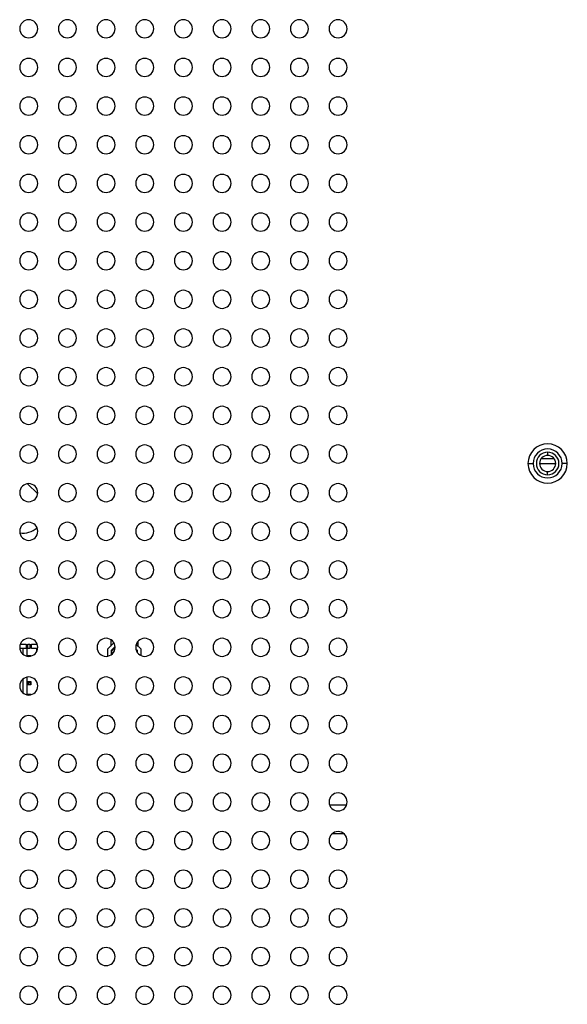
# Model space of a CAD drawing. Header units: millimetres. Extents: x 0 to 1118, y 0 to 864.
# Tile 107 of 256: x 1033 to 1050, y 344 to 374. Entities that reach past the tile are written whole.
import ezdxf

# ---------------------------------------------------------------- set-up
doc = ezdxf.new("R2010")
doc.units = ezdxf.units.MM

msp = doc.modelspace()

# ---------------------------------------------------------------- linework, layer by layer
at = {"color": 7, "linetype": 'Continuous', "lineweight": 25}
for p, q in [((1049.1555, 360.6383), (1049.1555, 360.5383)), ((1048.5455, 360.2883), (1048.7055, 360.2883)), ((1048.9055, 360.2879), (1049.4055, 360.2879)), ((1049.1555, 359.9383), (1049.1555, 360.0383)), ((1049.7655, 360.2883), (1049.6055, 360.2883)), ((1033.3332, 359.3453), (1033.0192, 359.6593)), ((1035.599, 354.8103), (1035.599, 354.8222)), ((1035.599, 354.8103), (1035.599, 354.6203)), ((1032.7764, 354.5603), (1032.981, 354.5603)), ((1032.981, 354.6703), (1032.7899, 354.6703)), ((1032.875, 354.5603), (1032.875, 354.3677)), ((1032.981, 354.6703), (1032.981, 354.5603)), ((1032.981, 354.6703), (1033.031, 354.6703)), ((1033.031, 354.5603), (1032.981, 354.5603)), ((1033.003, 354.3067), (1033.003, 354.5603)), ((1033.031, 354.5603), (1033.031, 354.6703)), ((1033.091, 354.6703), (1033.031, 354.6703)), ((1033.031, 354.5603), (1033.091, 354.5603)), ((1033.091, 354.6703), (1033.091, 354.5603)), ((1033.091, 354.6703), (1033.141, 354.6703)), ((1033.141, 354.5603), (1033.091, 354.5603)), ((1033.141, 354.5603), (1033.141, 354.6703)), ((1033.3212, 354.6703), (1033.141, 354.6703)), ((1033.141, 354.5603), (1033.311, 354.5603)), ((1033.311, 354.467), (1033.311, 354.5603)), ((1035.6989, 354.7202), (1035.509, 354.5303)), ((1035.509, 354.3068), (1035.509, 354.5303)), ((1035.619, 354.4903), (1035.7345, 354.6058)), ((1035.7351, 354.5664), (1035.639, 354.4703)), ((1036.3806, 354.5287), (1036.419, 354.4903)), ((1036.529, 354.5303), (1036.3897, 354.6696)), ((1036.439, 354.7592), (1036.439, 354.6203)), ((1036.529, 354.5303), (1036.529, 354.3319)), ((1033.021, 354.3163), (1033.0348, 354.3025)), ((1033.121, 354.3163), (1033.021, 354.3163)), ((1033.021, 354.3163), (1033.021, 354.3038)), ((1033.1122, 354.3075), (1033.121, 354.3163)), ((1033.121, 354.3094), (1033.121, 354.3163)), ((1035.639, 354.4703), (1035.619, 354.4903)), ((1035.619, 354.3543), (1035.619, 354.4903)), ((1035.639, 354.3702), (1035.639, 354.4703)), ((1036.399, 354.4703), (1036.3984, 354.4709)), ((1036.419, 354.4903), (1036.399, 354.4703)), ((1036.399, 354.4703), (1036.399, 354.4695)), ((1036.419, 354.4903), (1036.419, 354.4319)), ((1032.875, 353.5957), (1032.875, 353.1677)), ((1033.003, 353.1067), (1033.003, 353.6567)), ((1035.599, 353.6222), (1035.599, 353.6203)), ((1035.6021, 353.6203), (1035.599, 353.6203)), ((1033.021, 353.5163), (1033.0397, 353.4975)), ((1033.021, 353.5163), (1033.121, 353.5163)), ((1033.021, 353.5163), (1033.021, 353.4162)), ((1033.0397, 353.435), (1033.021, 353.4162)), ((1033.121, 353.4162), (1033.021, 353.4162)), ((1033.0397, 353.4975), (1033.1022, 353.4975)), ((1033.0397, 353.4975), (1033.0397, 353.435)), ((1033.0397, 353.435), (1033.1022, 353.435)), ((1033.121, 353.5163), (1033.1022, 353.4975)), ((1033.1022, 353.4975), (1033.1022, 353.435)), ((1033.1022, 353.435), (1033.121, 353.4162)), ((1033.121, 353.5163), (1033.121, 353.4162)), ((1033.021, 353.1163), (1033.0348, 353.1025)), ((1033.121, 353.1163), (1033.021, 353.1163)), ((1033.021, 353.1163), (1033.021, 353.1038)), ((1033.1122, 353.1075), (1033.121, 353.1163)), ((1033.121, 353.1094), (1033.121, 353.1163)), ((1033.311, 353.267), (1033.311, 353.2703)), ((1033.311, 353.2703), (1033.3124, 353.2703)), ((1042.3906, 349.6911), (1042.9205, 349.6911)), ((1042.8414, 348.7911), (1042.4696, 348.7911))]:
    msp.add_line(p, q, dxfattribs=at)
at = {"color": 8, "linetype": 'Continuous', "lineweight": 25}
for p, q in [((1049.3629, 360.4279), (1048.9481, 360.4279)), ((1035.599, 354.8103), (1035.6172, 354.8103))]:
    msp.add_line(p, q, dxfattribs=at)
at = {"color": 7, "linetype": 'Continuous', "lineweight": 25}
for centre, radius, start, end in [((1033.0555, 373.7817), 0.28, 0, 180), ((1034.2555, 373.7817), 0.28, 0, 180), ((1035.4555, 373.7817), 0.28, 0, 180), ((1036.6555, 373.7817), 0.28, 0, 180), ((1037.8555, 373.7817), 0.28, 0, 180), ((1039.0555, 373.7817), 0.28, 0, 180), ((1040.2555, 373.7817), 0.28, 0, 180), ((1041.4555, 373.7817), 0.28, 0, 180), ((1042.6555, 373.7817), 0.28, 0, 180), ((1033.0555, 373.7817), 0.28, 180, 0), ((1034.2555, 373.7817), 0.28, 180, 0), ((1035.4555, 373.7817), 0.28, 180, 0), ((1036.6555, 373.7817), 0.28, 180, 0), ((1037.8555, 373.7817), 0.28, 180, 0), ((1039.0555, 373.7817), 0.28, 180, 0), ((1040.2555, 373.7817), 0.28, 180, 0), ((1041.4555, 373.7817), 0.28, 180, 0), ((1042.6555, 373.7817), 0.28, 180, 0), ((1033.0555, 372.5817), 0.28, 0, 180), ((1034.2555, 372.5817), 0.28, 0, 180), ((1035.4555, 372.5817), 0.28, 0, 180), ((1036.6555, 372.5817), 0.28, 0, 180), ((1037.8555, 372.5817), 0.28, 0, 180), ((1039.0555, 372.5817), 0.28, 0, 180), ((1040.2555, 372.5817), 0.28, 0, 180), ((1041.4555, 372.5817), 0.28, 0, 180), ((1042.6555, 372.5817), 0.28, 0, 180), ((1033.0555, 372.5817), 0.28, 180, 0), ((1034.2555, 372.5817), 0.28, 180, 0), ((1035.4555, 372.5817), 0.28, 180, 0), ((1036.6555, 372.5817), 0.28, 180, 0), ((1037.8555, 372.5817), 0.28, 180, 0), ((1039.0555, 372.5817), 0.28, 180, 0), ((1040.2555, 372.5817), 0.28, 180, 0), ((1041.4555, 372.5817), 0.28, 180, 0), ((1042.6555, 372.5817), 0.28, 180, 0), ((1033.0555, 371.3817), 0.28, 0, 180), ((1034.2555, 371.3817), 0.28, 0, 180), ((1035.4555, 371.3817), 0.28, 0, 180), ((1036.6555, 371.3817), 0.28, 0, 180), ((1037.8555, 371.3817), 0.28, 0, 180), ((1039.0555, 371.3817), 0.28, 0, 180), ((1040.2555, 371.3817), 0.28, 0, 180), ((1041.4555, 371.3817), 0.28, 0, 180), ((1042.6555, 371.3817), 0.28, 0, 180), ((1033.0555, 371.3817), 0.28, 180, 0), ((1034.2555, 371.3817), 0.28, 180, 0), ((1035.4555, 371.3817), 0.28, 180, 0), ((1036.6555, 371.3817), 0.28, 180, 0), ((1037.8555, 371.3817), 0.28, 180, 0), ((1039.0555, 371.3817), 0.28, 180, 0), ((1040.2555, 371.3817), 0.28, 180, 0), ((1041.4555, 371.3817), 0.28, 180, 0), ((1042.6555, 371.3817), 0.28, 180, 0), ((1033.0555, 370.1817), 0.28, 0, 180), ((1034.2555, 370.1817), 0.28, 0, 180), ((1035.4555, 370.1817), 0.28, 0, 180), ((1036.6555, 370.1817), 0.28, 0, 180), ((1037.8555, 370.1817), 0.28, 0, 180), ((1039.0555, 370.1817), 0.28, 0, 180), ((1040.2555, 370.1817), 0.28, 0, 180), ((1041.4555, 370.1817), 0.28, 0, 180), ((1042.6555, 370.1817), 0.28, 0, 180), ((1033.0555, 370.1817), 0.28, 180, 0), ((1034.2555, 370.1817), 0.28, 180, 0), ((1035.4555, 370.1817), 0.28, 180, 0), ((1036.6555, 370.1817), 0.28, 180, 0), ((1037.8555, 370.1817), 0.28, 180, 0), ((1039.0555, 370.1817), 0.28, 180, 0), ((1040.2555, 370.1817), 0.28, 180, 0), ((1041.4555, 370.1817), 0.28, 180, 0), ((1042.6555, 370.1817), 0.28, 180, 0), ((1033.0555, 368.9817), 0.28, 0, 180), ((1034.2555, 368.9817), 0.28, 0, 180), ((1035.4555, 368.9817), 0.28, 0, 180), ((1036.6555, 368.9817), 0.28, 0, 180), ((1037.8555, 368.9817), 0.28, 0, 180), ((1039.0555, 368.9817), 0.28, 0, 180), ((1040.2555, 368.9817), 0.28, 0, 180), ((1041.4555, 368.9817), 0.28, 0, 180), ((1042.6555, 368.9817), 0.28, 0, 180), ((1033.0555, 368.9817), 0.28, 180, 0), ((1034.2555, 368.9817), 0.28, 180, 0), ((1035.4555, 368.9817), 0.28, 180, 0), ((1036.6555, 368.9817), 0.28, 180, 0), ((1037.8555, 368.9817), 0.28, 180, 0), ((1039.0555, 368.9817), 0.28, 180, 0), ((1040.2555, 368.9817), 0.28, 180, 0), ((1041.4555, 368.9817), 0.28, 180, 0), ((1042.6555, 368.9817), 0.28, 180, 0), ((1033.0555, 367.7817), 0.28, 0, 180), ((1034.2555, 367.7817), 0.28, 0, 180), ((1035.4555, 367.7817), 0.28, 0, 180), ((1036.6555, 367.7817), 0.28, 0, 180), ((1037.8555, 367.7817), 0.28, 0, 180), ((1039.0555, 367.7817), 0.28, 0, 180), ((1040.2555, 367.7817), 0.28, 0, 180), ((1041.4555, 367.7817), 0.28, 0, 180), ((1042.6555, 367.7817), 0.28, 0, 180), ((1033.0555, 367.7817), 0.28, 180, 0), ((1034.2555, 367.7817), 0.28, 180, 0), ((1035.4555, 367.7817), 0.28, 180, 0), ((1036.6555, 367.7817), 0.28, 180, 0), ((1037.8555, 367.7817), 0.28, 180, 0), ((1039.0555, 367.7817), 0.28, 180, 0), ((1040.2555, 367.7817), 0.28, 180, 0), ((1041.4555, 367.7817), 0.28, 180, 0), ((1042.6555, 367.7817), 0.28, 180, 0), ((1033.0555, 366.5817), 0.28, 0, 180), ((1034.2555, 366.5817), 0.28, 0, 180), ((1035.4555, 366.5817), 0.28, 0, 180), ((1036.6555, 366.5817), 0.28, 0, 180), ((1037.8555, 366.5817), 0.28, 0, 180), ((1039.0555, 366.5817), 0.28, 0, 180), ((1040.2555, 366.5817), 0.28, 0, 180), ((1041.4555, 366.5817), 0.28, 0, 180), ((1042.6555, 366.5817), 0.28, 0, 180), ((1033.0555, 366.5817), 0.28, 180, 0), ((1034.2555, 366.5817), 0.28, 180, 0), ((1035.4555, 366.5817), 0.28, 180, 0), ((1036.6555, 366.5817), 0.28, 180, 0), ((1037.8555, 366.5817), 0.28, 180, 0), ((1039.0555, 366.5817), 0.28, 180, 0), ((1040.2555, 366.5817), 0.28, 180, 0), ((1041.4555, 366.5817), 0.28, 180, 0), ((1042.6555, 366.5817), 0.28, 180, 0), ((1033.0555, 365.3817), 0.28, 0, 180), ((1034.2555, 365.3817), 0.28, 0, 180), ((1035.4555, 365.3817), 0.28, 0, 180), ((1036.6555, 365.3817), 0.28, 0, 180), ((1037.8555, 365.3817), 0.28, 0, 180), ((1039.0555, 365.3817), 0.28, 0, 180), ((1040.2555, 365.3817), 0.28, 0, 180), ((1041.4555, 365.3817), 0.28, 0, 180), ((1042.6555, 365.3817), 0.28, 0, 180), ((1033.0555, 365.3817), 0.28, 180, 0), ((1034.2555, 365.3817), 0.28, 180, 0), ((1035.4555, 365.3817), 0.28, 180, 0), ((1036.6555, 365.3817), 0.28, 180, 0), ((1037.8555, 365.3817), 0.28, 180, 0), ((1039.0555, 365.3817), 0.28, 180, 0), ((1040.2555, 365.3817), 0.28, 180, 0), ((1041.4555, 365.3817), 0.28, 180, 0), ((1042.6555, 365.3817), 0.28, 180, 0), ((1033.0555, 364.1817), 0.28, 0, 180), ((1034.2555, 364.1817), 0.28, 0, 180), ((1035.4555, 364.1817), 0.28, 0, 180), ((1036.6555, 364.1817), 0.28, 0, 180), ((1037.8555, 364.1817), 0.28, 0, 180), ((1039.0555, 364.1817), 0.28, 0, 180), ((1040.2555, 364.1817), 0.28, 0, 180), ((1041.4555, 364.1817), 0.28, 0, 180), ((1042.6555, 364.1817), 0.28, 0, 180), ((1033.0555, 364.1817), 0.28, 180, 0), ((1034.2555, 364.1817), 0.28, 180, 0), ((1035.4555, 364.1817), 0.28, 180, 0), ((1036.6555, 364.1817), 0.28, 180, 0), ((1037.8555, 364.1817), 0.28, 180, 0), ((1039.0555, 364.1817), 0.28, 180, 0), ((1040.2555, 364.1817), 0.28, 180, 0), ((1041.4555, 364.1817), 0.28, 180, 0), ((1042.6555, 364.1817), 0.28, 180, 0), ((1033.0555, 362.9817), 0.28, 0, 180), ((1034.2555, 362.9817), 0.28, 0, 180), ((1035.4555, 362.9817), 0.28, 0, 180), ((1036.6555, 362.9817), 0.28, 0, 180), ((1037.8555, 362.9817), 0.28, 0, 180), ((1039.0555, 362.9817), 0.28, 0, 180), ((1040.2555, 362.9817), 0.28, 0, 180), ((1041.4555, 362.9817), 0.28, 0, 180), ((1042.6555, 362.9817), 0.28, 0, 180), ((1033.0555, 362.9817), 0.28, 180, 0), ((1034.2555, 362.9817), 0.28, 180, 0), ((1035.4555, 362.9817), 0.28, 180, 0), ((1036.6555, 362.9817), 0.28, 180, 0), ((1037.8555, 362.9817), 0.28, 180, 0), ((1039.0555, 362.9817), 0.28, 180, 0), ((1040.2555, 362.9817), 0.28, 180, 0), ((1041.4555, 362.9817), 0.28, 180, 0), ((1042.6555, 362.9817), 0.28, 180, 0), ((1033.0555, 361.7817), 0.28, 0, 180), ((1034.2555, 361.7817), 0.28, 0, 180), ((1035.4555, 361.7817), 0.28, 0, 180), ((1036.6555, 361.7817), 0.28, 0, 180), ((1037.8555, 361.7817), 0.28, 0, 180), ((1039.0555, 361.7817), 0.28, 0, 180), ((1040.2555, 361.7817), 0.28, 0, 180), ((1041.4555, 361.7817), 0.28, 0, 180), ((1042.6555, 361.7817), 0.28, 0, 180), ((1033.0555, 361.7817), 0.28, 180, 0), ((1034.2555, 361.7817), 0.28, 180, 0), ((1035.4555, 361.7817), 0.28, 180, 0), ((1036.6555, 361.7817), 0.28, 180, 0), ((1037.8555, 361.7817), 0.28, 180, 0), ((1039.0555, 361.7817), 0.28, 180, 0), ((1040.2555, 361.7817), 0.28, 180, 0), ((1041.4555, 361.7817), 0.28, 180, 0), ((1042.6555, 361.7817), 0.28, 180, 0), ((1033.0555, 360.5817), 0.28, 0, 180), ((1034.2555, 360.5817), 0.28, 0, 180), ((1035.4555, 360.5817), 0.28, 0, 180), ((1036.6555, 360.5817), 0.28, 0, 180), ((1037.8555, 360.5817), 0.28, 0, 180), ((1039.0555, 360.5817), 0.28, 0, 180), ((1040.2555, 360.5817), 0.28, 0, 180), ((1041.4555, 360.5817), 0.28, 0, 180), ((1042.6555, 360.5817), 0.28, 0, 180), ((1049.1555, 360.2883), 0.61, 360, 180), ((1049.1555, 360.2883), 0.45, 360, 180), ((1049.1555, 360.2883), 0.35, 90, 270), ((1049.1555, 360.2883), 0.35, 270, 90), ((1033.0555, 360.5817), 0.28, 180, 0), ((1034.2555, 360.5817), 0.28, 180, 0), ((1035.4555, 360.5817), 0.28, 180, 0), ((1036.6555, 360.5817), 0.28, 180, 0), ((1037.8555, 360.5817), 0.28, 180, 0), ((1039.0555, 360.5817), 0.28, 180, 0), ((1040.2555, 360.5817), 0.28, 180, 0), ((1041.4555, 360.5817), 0.28, 180, 0), ((1042.6555, 360.5817), 0.28, 180, 0), ((1049.1555, 360.2883), 0.25, 90, 270), ((1049.1555, 360.2883), 0.25, 270, 90), ((1049.1555, 360.2883), 0.61, 180, 360), ((1049.1555, 360.2883), 0.45, 180, 360), ((1033.0555, 359.3817), 0.28, 0, 180), ((1034.2555, 359.3817), 0.28, 0, 180), ((1035.4555, 359.3817), 0.28, 0, 180), ((1036.6555, 359.3817), 0.28, 0, 180), ((1037.8555, 359.3817), 0.28, 0, 180), ((1039.0555, 359.3817), 0.28, 0, 180), ((1040.2555, 359.3817), 0.28, 0, 180), ((1041.4555, 359.3817), 0.28, 0, 180), ((1042.6555, 359.3817), 0.28, 0, 180), ((1033.0555, 359.3817), 0.28, 180, 0), ((1034.2555, 359.3817), 0.28, 180, 0), ((1035.4555, 359.3817), 0.28, 180, 0), ((1036.6555, 359.3817), 0.28, 180, 0), ((1037.8555, 359.3817), 0.28, 180, 0), ((1039.0555, 359.3817), 0.28, 180, 0), ((1040.2555, 359.3817), 0.28, 180, 0), ((1041.4555, 359.3817), 0.28, 180, 0), ((1042.6555, 359.3817), 0.28, 180, 0), ((1033.0555, 358.1817), 0.28, 0, 180), ((1033.0555, 358.1817), 0.28, 180, 0), ((1032.8626, 358.8259), 0.7, 263.24232, 310.10537), ((1034.2555, 358.1817), 0.28, 0, 180), ((1034.2555, 358.1817), 0.28, 180, 0), ((1035.4555, 358.1817), 0.28, 0, 180), ((1035.4555, 358.1817), 0.28, 180, 0), ((1036.6555, 358.1817), 0.28, 0, 180), ((1036.6555, 358.1817), 0.28, 180, 0), ((1037.8555, 358.1817), 0.28, 0, 180), ((1037.8555, 358.1817), 0.28, 180, 0), ((1039.0555, 358.1817), 0.28, 0, 180), ((1039.0555, 358.1817), 0.28, 180, 0), ((1040.2555, 358.1817), 0.28, 0, 180), ((1040.2555, 358.1817), 0.28, 180, 0), ((1041.4555, 358.1817), 0.28, 0, 180), ((1041.4555, 358.1817), 0.28, 180, 0), ((1042.6555, 358.1817), 0.28, 0, 180), ((1042.6555, 358.1817), 0.28, 180, 0), ((1033.0555, 356.9817), 0.28, 0, 180), ((1034.2555, 356.9817), 0.28, 0, 180), ((1035.4555, 356.9817), 0.28, 0, 180), ((1036.6555, 356.9817), 0.28, 0, 180), ((1037.8555, 356.9817), 0.28, 0, 180), ((1039.0555, 356.9817), 0.28, 0, 180), ((1040.2555, 356.9817), 0.28, 0, 180), ((1041.4555, 356.9817), 0.28, 0, 180), ((1042.6555, 356.9817), 0.28, 0, 180), ((1033.0555, 356.9817), 0.28, 180, 0), ((1034.2555, 356.9817), 0.28, 180, 0), ((1035.4555, 356.9817), 0.28, 180, 0), ((1036.6555, 356.9817), 0.28, 180, 0), ((1037.8555, 356.9817), 0.28, 180, 0), ((1039.0555, 356.9817), 0.28, 180, 0), ((1040.2555, 356.9817), 0.28, 180, 0), ((1041.4555, 356.9817), 0.28, 180, 0), ((1042.6555, 356.9817), 0.28, 180, 0), ((1033.0555, 355.7817), 0.28, 0, 180), ((1034.2555, 355.7817), 0.28, 0, 180), ((1035.4555, 355.7817), 0.28, 0, 180), ((1036.6555, 355.7817), 0.28, 0, 180), ((1037.8555, 355.7817), 0.28, 0, 180), ((1039.0555, 355.7817), 0.28, 0, 180), ((1040.2555, 355.7817), 0.28, 0, 180), ((1041.4555, 355.7817), 0.28, 0, 180), ((1042.6555, 355.7817), 0.28, 0, 180), ((1033.0555, 355.7817), 0.28, 180, 0), ((1034.2555, 355.7817), 0.28, 180, 0), ((1035.4555, 355.7817), 0.28, 180, 0), ((1036.6555, 355.7817), 0.28, 180, 0), ((1037.8555, 355.7817), 0.28, 180, 0), ((1039.0555, 355.7817), 0.28, 180, 0), ((1040.2555, 355.7817), 0.28, 180, 0), ((1041.4555, 355.7817), 0.28, 180, 0), ((1042.6555, 355.7817), 0.28, 180, 0), ((1033.0555, 354.5817), 0.28, 0, 180), ((1034.2555, 354.5817), 0.28, 0, 180), ((1035.4555, 354.5817), 0.28, 0, 180), ((1036.6555, 354.5817), 0.28, 0, 180), ((1037.8555, 354.5817), 0.28, 0, 180), ((1039.0555, 354.5817), 0.28, 0, 180), ((1040.2555, 354.5817), 0.28, 0, 180), ((1041.4555, 354.5817), 0.28, 0, 180), ((1042.6555, 354.5817), 0.28, 0, 180), ((1033.0555, 354.5817), 0.28, 180, 0), ((1034.2555, 354.5817), 0.28, 180, 0), ((1035.4555, 354.5817), 0.28, 180, 0), ((1036.6555, 354.5817), 0.28, 180, 0), ((1037.8555, 354.5817), 0.28, 180, 0), ((1039.0555, 354.5817), 0.28, 180, 0), ((1040.2555, 354.5817), 0.28, 180, 0), ((1041.4555, 354.5817), 0.28, 180, 0), ((1042.6555, 354.5817), 0.28, 180, 0), ((1033.0555, 353.3817), 0.28, 0, 180), ((1034.2555, 353.3817), 0.28, 0, 180), ((1035.4555, 353.3817), 0.28, 0, 180), ((1036.6555, 353.3817), 0.28, 0, 180), ((1037.8555, 353.3817), 0.28, 0, 180), ((1039.0555, 353.3817), 0.28, 0, 180), ((1040.2555, 353.3817), 0.28, 0, 180), ((1041.4555, 353.3817), 0.28, 0, 180), ((1042.6555, 353.3817), 0.28, 0, 180), ((1033.0555, 353.3817), 0.28, 180, 0), ((1034.2555, 353.3817), 0.28, 180, 0), ((1035.4555, 353.3817), 0.28, 180, 0), ((1036.6555, 353.3817), 0.28, 180, 0), ((1037.8555, 353.3817), 0.28, 180, 0), ((1039.0555, 353.3817), 0.28, 180, 0), ((1040.2555, 353.3817), 0.28, 180, 0), ((1041.4555, 353.3817), 0.28, 180, 0), ((1042.6555, 353.3817), 0.28, 180, 0), ((1033.0555, 352.1817), 0.28, 0, 180), ((1034.2555, 352.1817), 0.28, 0, 180), ((1035.4555, 352.1817), 0.28, 0, 180), ((1036.6555, 352.1817), 0.28, 0, 180), ((1037.8555, 352.1817), 0.28, 0, 180), ((1039.0555, 352.1817), 0.28, 0, 180), ((1040.2555, 352.1817), 0.28, 0, 180), ((1041.4555, 352.1817), 0.28, 0, 180), ((1042.6555, 352.1817), 0.28, 0, 180), ((1033.0555, 352.1817), 0.28, 180, 0), ((1034.2555, 352.1817), 0.28, 180, 0), ((1035.4555, 352.1817), 0.28, 180, 0), ((1036.6555, 352.1817), 0.28, 180, 0), ((1037.8555, 352.1817), 0.28, 180, 0), ((1039.0555, 352.1817), 0.28, 180, 0), ((1040.2555, 352.1817), 0.28, 180, 0), ((1041.4555, 352.1817), 0.28, 180, 0), ((1042.6555, 352.1817), 0.28, 180, 0), ((1033.0555, 350.9817), 0.28, 0, 180), ((1034.2555, 350.9817), 0.28, 0, 180), ((1035.4555, 350.9817), 0.28, 0, 180), ((1036.6555, 350.9817), 0.28, 0, 180), ((1037.8555, 350.9817), 0.28, 0, 180), ((1039.0555, 350.9817), 0.28, 0, 180), ((1040.2555, 350.9817), 0.28, 0, 180), ((1041.4555, 350.9817), 0.28, 0, 180), ((1042.6555, 350.9817), 0.28, 0, 180), ((1033.0555, 350.9817), 0.28, 180, 0), ((1034.2555, 350.9817), 0.28, 180, 0), ((1035.4555, 350.9817), 0.28, 180, 0), ((1036.6555, 350.9817), 0.28, 180, 0), ((1037.8555, 350.9817), 0.28, 180, 0), ((1039.0555, 350.9817), 0.28, 180, 0), ((1040.2555, 350.9817), 0.28, 180, 0), ((1041.4555, 350.9817), 0.28, 180, 0), ((1042.6555, 350.9817), 0.28, 180, 0), ((1033.0555, 349.7817), 0.28, 0, 180), ((1034.2555, 349.7817), 0.28, 0, 180), ((1035.4555, 349.7817), 0.28, 0, 180), ((1036.6555, 349.7817), 0.28, 0, 180), ((1037.8555, 349.7817), 0.28, 0, 180), ((1039.0555, 349.7817), 0.28, 0, 180), ((1040.2555, 349.7817), 0.28, 0, 180), ((1041.4555, 349.7817), 0.28, 0, 180), ((1042.6555, 349.7817), 0.28, 0, 180), ((1033.0555, 349.7817), 0.28, 180, 0), ((1034.2555, 349.7817), 0.28, 180, 0), ((1035.4555, 349.7817), 0.28, 180, 0), ((1036.6555, 349.7817), 0.28, 180, 0), ((1037.8555, 349.7817), 0.28, 180, 0), ((1039.0555, 349.7817), 0.28, 180, 0), ((1040.2555, 349.7817), 0.28, 180, 0), ((1041.4555, 349.7817), 0.28, 180, 0), ((1042.6555, 349.7817), 0.28, 180, 0), ((1033.0555, 348.5817), 0.28, 0, 180), ((1034.2555, 348.5817), 0.28, 0, 180), ((1035.4555, 348.5817), 0.28, 0, 180), ((1036.6555, 348.5817), 0.28, 0, 180), ((1037.8555, 348.5817), 0.28, 0, 180), ((1039.0555, 348.5817), 0.28, 0, 180), ((1040.2555, 348.5817), 0.28, 0, 180), ((1041.4555, 348.5817), 0.28, 0, 180), ((1042.6555, 348.5817), 0.28, 0, 180), ((1033.0555, 348.5817), 0.28, 180, 0), ((1034.2555, 348.5817), 0.28, 180, 0), ((1035.4555, 348.5817), 0.28, 180, 0), ((1036.6555, 348.5817), 0.28, 180, 0), ((1037.8555, 348.5817), 0.28, 180, 0), ((1039.0555, 348.5817), 0.28, 180, 0), ((1040.2555, 348.5817), 0.28, 180, 0), ((1041.4555, 348.5817), 0.28, 180, 0), ((1042.6555, 348.5817), 0.28, 180, 0), ((1033.0555, 347.3817), 0.28, 0, 180), ((1034.2555, 347.3817), 0.28, 0, 180), ((1035.4555, 347.3817), 0.28, 0, 180), ((1036.6555, 347.3817), 0.28, 0, 180), ((1037.8555, 347.3817), 0.28, 0, 180), ((1039.0555, 347.3817), 0.28, 0, 180), ((1040.2555, 347.3817), 0.28, 0, 180), ((1041.4555, 347.3817), 0.28, 0, 180), ((1042.6555, 347.3817), 0.28, 0, 180), ((1033.0555, 347.3817), 0.28, 180, 0), ((1034.2555, 347.3817), 0.28, 180, 0), ((1035.4555, 347.3817), 0.28, 180, 0), ((1036.6555, 347.3817), 0.28, 180, 0), ((1037.8555, 347.3817), 0.28, 180, 0), ((1039.0555, 347.3817), 0.28, 180, 0), ((1040.2555, 347.3817), 0.28, 180, 0), ((1041.4555, 347.3817), 0.28, 180, 0), ((1042.6555, 347.3817), 0.28, 180, 0), ((1033.0555, 346.1817), 0.28, 0, 180), ((1034.2555, 346.1817), 0.28, 0, 180), ((1035.4555, 346.1817), 0.28, 0, 180), ((1036.6555, 346.1817), 0.28, 0, 180), ((1037.8555, 346.1817), 0.28, 0, 180), ((1039.0555, 346.1817), 0.28, 0, 180), ((1040.2555, 346.1817), 0.28, 0, 180), ((1041.4555, 346.1817), 0.28, 0, 180), ((1042.6555, 346.1817), 0.28, 0, 180), ((1033.0555, 346.1817), 0.28, 180, 0), ((1034.2555, 346.1817), 0.28, 180, 0), ((1035.4555, 346.1817), 0.28, 180, 0), ((1036.6555, 346.1817), 0.28, 180, 0), ((1037.8555, 346.1817), 0.28, 180, 0), ((1039.0555, 346.1817), 0.28, 180, 0), ((1040.2555, 346.1817), 0.28, 180, 0), ((1041.4555, 346.1817), 0.28, 180, 0), ((1042.6555, 346.1817), 0.28, 180, 0), ((1033.0555, 344.9817), 0.28, 0, 180), ((1034.2555, 344.9817), 0.28, 0, 180), ((1035.4555, 344.9817), 0.28, 0, 180), ((1036.6555, 344.9817), 0.28, 0, 180), ((1037.8555, 344.9817), 0.28, 0, 180), ((1039.0555, 344.9817), 0.28, 0, 180), ((1040.2555, 344.9817), 0.28, 0, 180), ((1041.4555, 344.9817), 0.28, 0, 180), ((1042.6555, 344.9817), 0.28, 0, 180), ((1033.0555, 344.9817), 0.28, 180, 0), ((1034.2555, 344.9817), 0.28, 180, 0), ((1035.4555, 344.9817), 0.28, 180, 0), ((1036.6555, 344.9817), 0.28, 180, 0), ((1037.8555, 344.9817), 0.28, 180, 0), ((1039.0555, 344.9817), 0.28, 180, 0), ((1040.2555, 344.9817), 0.28, 180, 0), ((1041.4555, 344.9817), 0.28, 180, 0), ((1042.6555, 344.9817), 0.28, 180, 0), ((1033.0555, 343.7817), 0.28, 0, 180), ((1034.2555, 343.7817), 0.28, 0, 180), ((1035.4555, 343.7817), 0.28, 0, 180), ((1036.6555, 343.7817), 0.28, 0, 180), ((1037.8555, 343.7817), 0.28, 0, 180), ((1039.0555, 343.7817), 0.28, 0, 180), ((1040.2555, 343.7817), 0.28, 0, 180), ((1041.4555, 343.7817), 0.28, 0, 180), ((1042.6555, 343.7817), 0.28, 0, 180), ((1033.0555, 343.7817), 0.28, 180, 0), ((1034.2555, 343.7817), 0.28, 180, 0), ((1035.4555, 343.7817), 0.28, 180, 0), ((1036.6555, 343.7817), 0.28, 180, 0), ((1037.8555, 343.7817), 0.28, 180, 0), ((1039.0555, 343.7817), 0.28, 180, 0), ((1040.2555, 343.7817), 0.28, 180, 0), ((1041.4555, 343.7817), 0.28, 180, 0), ((1042.6555, 343.7817), 0.28, 180, 0)]:
    msp.add_arc(centre, radius, start, end, dxfattribs=at)

doc.saveas('drawing.dxf')
